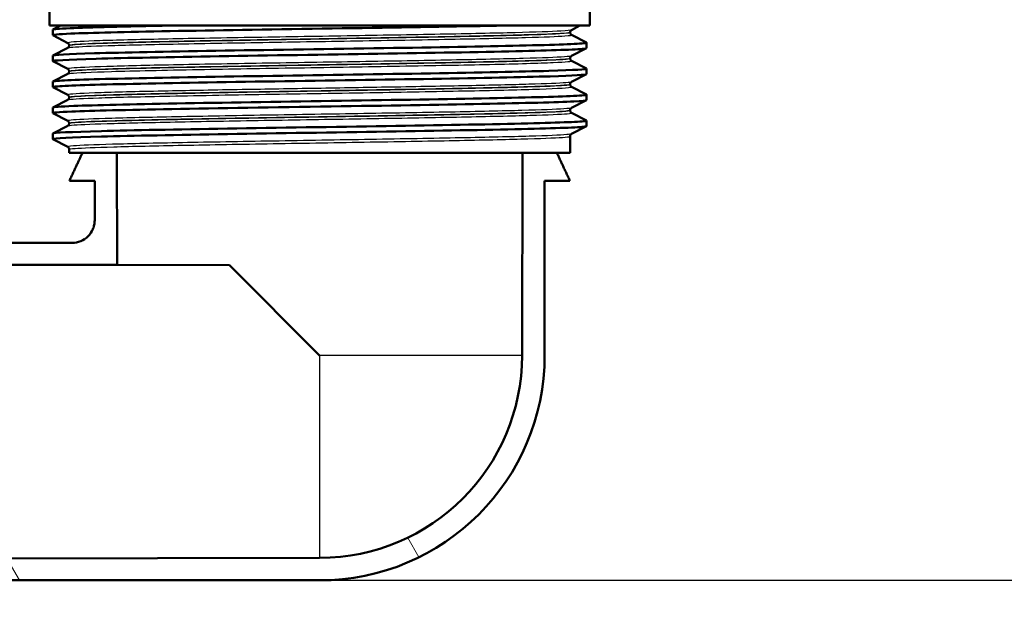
# Model space of a CAD drawing. Header units: millimetres. Extents: x 100 to 2000, y 93 to 2870.
# Tile 9 of 35: x 627 to 714, y 1453 to 1504. Entities that reach past the tile are written whole.
import ezdxf

# ---------------------------------------------------------------- set-up
doc = ezdxf.new("R2010")
doc.units = ezdxf.units.MM
doc.header["$LTSCALE"] = 10
for name, color, linetype, lineweight in [('Dimensions(ISO)', 7, 'Continuous', 25), ('Hatch', 7, 'Continuous', 9), ('Visible Edges(ISO)', 7, 'Continuous', 50), ('Visible Tangent Edges(ISO)', 7, 'Continuous', 25)]:
    doc.layers.add(name, color=color, linetype=linetype, lineweight=lineweight)
doc.styles.add('Text_3.5mm', font='arial.ttf', dxfattribs={"width": 0.9})
doc.dimstyles.new('KS-STANDARD', dxfattribs={"dimscale": 10, "dimtxt": 3.5, "dimasz": 2.5, "dimexe": 3.175, "dimexo": 0, "dimgap": 0.8, "dimtad": 1, "dimdec": 1, "dimrnd": 1e-08, "dimtxsty": 'Text_3.5mm', "dimcen": 0.09, "dimdle": 10, "dimclrd": 7, "dimclre": 7, "dimclrt": 7, "dimadec": 0, "dimazin": 2, "dimtfac": 0.714286, "dimtdec": 4, "dimtmove": 0, "dimatfit": 3, "dimfxl": 0, "dimtolj": 1, "dimlwd": 25, "dimlwe": 25, "dimarcsym": 0})

# ---------------------------------------------------------------- blocks, each defined once
blk = doc.blocks.new('*D7')
at = {"layer": 'Defpoints', "color": 0, "linetype": 'Continuous'}
for p in [(1000.132, 1734.236), (1092.792, 1734.236), (653.366, 1454.56)]:
    blk.add_point(p, dxfattribs=at)
at = {"layer": 'Dimensions(ISO)', "color": 7, "linetype": 'Continuous', "lineweight": 25}
for p, q in [((1000.132, 1734.236), (1124.542, 1734.236)), ((1092.792, 1479.56), (1092.792, 1709.236)), ((653.366, 1454.56), (1124.542, 1454.56))]:
    blk.add_line(p, q, dxfattribs=at)
at = {"layer": 'Dimensions(ISO)', "color": 7, "linetype": 'Continuous'}
for points in [[(1088.625, 1709.236), (1096.959, 1709.236), (1092.792, 1734.236)], [(1088.625, 1479.56), (1096.959, 1479.56), (1092.792, 1454.56)]]:
    blk.add_solid(points, dxfattribs=at)
at = {"layer": 'Dimensions(ISO)', "color": 7, "linetype": 'Continuous', "lineweight": 25, "insert": (1066.922, 1568.365), "char_height": 35, "attachment_point": 4, "rotation": 90, "style": 'Text_3.5mm'}
blk.add_mtext('\\A1;280', dxfattribs=at)
blk = doc.blocks.new('*D9')
at = {"layer": 'Defpoints', "color": 0, "linetype": 'Continuous'}
for p in [(653.366, 1454.56), (1092.792, 1454.56), (926.132, 864.236)]:
    blk.add_point(p, dxfattribs=at)
at = {"layer": 'Dimensions(ISO)', "color": 7, "linetype": 'Continuous', "lineweight": 25}
for p, q in [((653.366, 1454.56), (1124.542, 1454.56)), ((1092.792, 889.236), (1092.792, 1429.56)), ((926.132, 864.236), (1124.542, 864.236))]:
    blk.add_line(p, q, dxfattribs=at)
at = {"layer": 'Dimensions(ISO)', "color": 7, "linetype": 'Continuous'}
for points in [[(1088.625, 1429.56), (1096.959, 1429.56), (1092.792, 1454.56)], [(1088.625, 889.236), (1096.959, 889.236), (1092.792, 864.236)]]:
    blk.add_solid(points, dxfattribs=at)
at = {"layer": 'Dimensions(ISO)', "color": 7, "linetype": 'Continuous', "lineweight": 25, "insert": (1066.922, 1092.389), "char_height": 35, "attachment_point": 4, "rotation": 90, "style": 'Text_3.5mm'}
blk.add_mtext('\\A1;\\fArial|b0|i0;ca. 590', dxfattribs=at)

msp = doc.modelspace()

# ---------------------------------------------------------------- hatches: boundary and pattern name
at = {"layer": 'Hatch'}
h = msp.add_hatch(dxfattribs=at)
h.set_pattern_fill('ANSI31', color=256, scale=254, angle=75, style=0)
h.set_pattern_definition([(120, (0, 0), (-27.4963, -15.875), [])])
edge = h.paths.add_edge_path()
edge.add_line((671.38, 1492.544), (674.435, 1492.544))
edge.add_line((674.435, 1492.544), (675.601, 1490.046))
edge.add_line((675.601, 1490.046), (673.35, 1490.046))
edge.add_line((673.35, 1490.046), (673.35, 1474.544))
edge.add_ellipse((653.366, 1474.544), major_axis=(19.984, 0), ratio=1, start_angle=270, end_angle=360, ccw=False)
edge.add_line((653.366, 1454.56), (593.366, 1454.56))
edge.add_line((593.366, 1454.56), (593.366, 1456.457))
edge.add_line((593.366, 1456.457), (653.366, 1456.562))
edge.add_ellipse((653.366, 1474.544), major_axis=(0, -17.982), ratio=1, start_angle=0, end_angle=90)
edge.add_line((671.348, 1474.544), (671.38, 1492.544))
edge = h.paths.add_edge_path()
edge.add_line((632.297, 1492.544), (635.352, 1492.544))
edge.add_line((635.352, 1492.544), (635.37, 1482.576))
edge.add_line((635.37, 1482.576), (622.738, 1482.598))
edge.add_line((622.738, 1482.598), (605.395, 1492.61))
edge.add_line((605.395, 1492.61), (593.366, 1492.631))
edge.add_line((593.366, 1492.631), (593.366, 1494.528))
edge.add_line((593.366, 1494.528), (605.532, 1494.528))
edge.add_spline(control_points=[(605.532, 1494.528), (605.707, 1494.528), (605.882, 1494.505), (606.222, 1494.414), (606.385, 1494.347), (606.537, 1494.259)], knot_values=[-0.105425, -0.105425, -0.105425, -0.105425, -0.052745, -0.052745, 0, 0, 0, 0], degree=3, periodic=0)
edge.add_line((606.537, 1494.259), (622.902, 1484.811))
edge.add_ellipse((623.902, 1486.543), major_axis=(-0.518, -1.932), ratio=0.999998, start_angle=345.00002, end_angle=374.99998)
edge.add_line((623.902, 1484.543), (631.381, 1484.543))
edge.add_spline(control_points=[(631.381, 1484.543), (631.641, 1484.543), (631.9, 1484.594), (632.382, 1484.792), (632.602, 1484.937), (632.972, 1485.303), (633.12, 1485.52), (633.275, 1485.883), (633.315, 1486.012), (633.368, 1486.275), (633.382, 1486.408), (633.382, 1486.543)], knot_values=[-0.31506, -0.31506, -0.31506, -0.31506, -0.23683, -0.23683, -0.158624, -0.158624, -0.080477, -0.080477, -0.040238, -0.040238, 0, 0, 0, 0], degree=3, periodic=0)
edge.add_line((633.382, 1486.543), (633.382, 1490.046))
edge.add_line((633.382, 1490.046), (631.131, 1490.046))
edge.add_line((631.131, 1490.046), (632.297, 1492.544))

# ---------------------------------------------------------------- linework, layer by layer
at = {"layer": 'Visible Edges(ISO)'}
for p, q in [((629.366, 1503.844), (629.366, 1506.947)), ((677.366, 1503.844), (677.366, 1505.639)), ((677.366, 1503.844), (629.366, 1503.844)), ((629.666, 1502.995), (629.666, 1503.485)), ((629.677, 1503.496), (630.345, 1503.844)), ((676.491, 1503.844), (675.739, 1503.453)), ((630.993, 1502.298), (629.677, 1502.984)), ((675.616, 1503.237), (675.616, 1503.242)), ((675.739, 1503.027), (677.055, 1502.341)), ((629.677, 1501.187), (630.993, 1501.872)), ((631.116, 1502.082), (631.116, 1502.088)), ((677.055, 1501.829), (675.739, 1501.144)), ((677.066, 1501.84), (677.066, 1502.33)), ((629.666, 1500.686), (629.666, 1501.176)), ((675.616, 1500.928), (675.616, 1500.933)), ((630.993, 1499.989), (629.677, 1500.675)), ((675.739, 1500.718), (677.055, 1500.032)), ((677.066, 1499.531), (677.066, 1500.021)), ((629.677, 1498.878), (630.993, 1499.563)), ((631.116, 1499.773), (631.116, 1499.779)), ((677.055, 1499.52), (675.739, 1498.835)), ((629.666, 1498.377), (629.666, 1498.867)), ((630.993, 1497.68), (629.677, 1498.366)), ((675.616, 1498.619), (675.616, 1498.624)), ((675.739, 1498.409), (677.055, 1497.723)), ((631.116, 1497.464), (631.116, 1497.47)), ((677.066, 1497.222), (677.066, 1497.712)), ((629.666, 1496.068), (629.666, 1496.558)), ((629.677, 1496.569), (630.993, 1497.254)), ((677.055, 1497.211), (675.739, 1496.526)), ((630.993, 1495.371), (629.677, 1496.057)), ((675.616, 1496.31), (675.616, 1496.315)), ((675.739, 1496.1), (677.055, 1495.414)), ((629.677, 1494.26), (630.993, 1494.945)), ((631.116, 1495.155), (631.116, 1495.161)), ((677.055, 1494.902), (675.739, 1494.217)), ((677.066, 1494.913), (677.066, 1495.403)), ((629.666, 1493.759), (629.666, 1494.249)), ((675.616, 1492.544), (675.616, 1494.006)), ((630.993, 1493.062), (629.677, 1493.748)), ((631.116, 1492.544), (631.116, 1492.852)), ((631.116, 1492.544), (675.616, 1492.544)), ((635.37, 1482.576), (635.352, 1492.544)), ((671.38, 1492.544), (671.348, 1474.544)), ((631.131, 1490.046), (633.382, 1490.046)), ((633.382, 1490.046), (633.382, 1486.543)), ((673.35, 1474.544), (673.35, 1490.046)), ((673.35, 1490.046), (675.601, 1490.046)), ((631.381, 1484.543), (623.902, 1484.543)), ((622.738, 1482.598), (635.37, 1482.576)), ((645.352, 1482.558), (635.37, 1482.576)), ((653.366, 1474.544), (645.352, 1482.558)), ((653.366, 1456.562), (593.366, 1456.457)), ((593.366, 1454.56), (653.366, 1454.56))]:
    msp.add_line(p, q, dxfattribs=at)
for radius in [17.982, 19.984]:
    msp.add_arc((653.366, 1474.544), radius, 270, 0, dxfattribs=at)
for points, knots in [([(629.683, 1502.984), (629.593, 1503.032), (630.126, 1503.081), (631.264, 1503.13), (632.992, 1503.204), (636.111, 1503.279), (640.077, 1503.353), (644.031, 1503.427), (648.809, 1503.501), (653.584, 1503.575), (658.361, 1503.649), (663.114, 1503.723), (667.019, 1503.797), (667.84, 1503.813), (668.625, 1503.829), (669.366, 1503.844)], [31.795909, 31.795909, 31.795909, 31.795909, 32.194948, 32.194948, 32.194948, 32.80125, 32.80125, 32.80125, 33.405662, 33.405662, 33.405662, 34.010412, 34.010412, 34.010412, 34.137582, 34.137582, 34.137582, 34.137582]), ([(629.674, 1503.485), (629.677, 1503.529), (630.185, 1503.573), (631.191, 1503.617), (632.911, 1503.693), (636.076, 1503.769), (640.116, 1503.844)], [31.8256868, 31.8256868, 31.8256868, 31.8256868, 32.1863989, 32.1863989, 32.1863989, 32.8032403, 32.8032403, 32.8032403, 32.8032403]), ([(675.616, 1503.242), (675.616, 1503.274), (675.622, 1503.304), (675.642, 1503.355), (675.654, 1503.375), (675.678, 1503.405), (675.689, 1503.416), (675.708, 1503.433), (675.716, 1503.438), (675.729, 1503.447), (675.735, 1503.45), (675.739, 1503.453)], [2.73867264, 2.73867264, 2.73867264, 2.73867264, 2.75272428, 2.75272428, 2.76677592, 2.76677592, 2.78082755, 2.78082755, 2.79487919, 2.79487919, 2.80893083, 2.80893083, 2.80893083, 2.80893083]), ([(675.616, 1503.237), (675.616, 1503.206), (675.622, 1503.175), (675.642, 1503.124), (675.654, 1503.104), (675.678, 1503.074), (675.689, 1503.063), (675.708, 1503.047), (675.716, 1503.041), (675.729, 1503.032), (675.735, 1503.029), (675.739, 1503.027)], [51.97154314, 51.97154314, 51.97154314, 51.97154314, 51.98556772, 51.98556772, 51.9995923, 51.9995923, 52.01361688, 52.01361688, 52.02764146, 52.02764146, 52.04166604, 52.04166604, 52.04166604, 52.04166604]), ([(629.677, 1500.675), (629.676, 1500.675), (629.676, 1500.675), (629.676, 1500.675), (629.539, 1500.749), (630.901, 1500.824), (633.524, 1500.898), (636.145, 1500.972), (640.012, 1501.047), (644.452, 1501.121), (648.887, 1501.195), (653.875, 1501.27), (658.546, 1501.344), (663.214, 1501.418), (667.545, 1501.492), (670.788, 1501.566), (674.028, 1501.64), (676.167, 1501.714), (676.834, 1501.789), (676.988, 1501.806), (677.064, 1501.823), (677.062, 1501.84)], [25.512724, 25.512724, 25.512724, 25.512724, 25.51401, 25.51401, 25.51401, 26.121147, 26.121147, 26.121147, 26.72768, 26.72768, 26.72768, 27.333656, 27.333656, 27.333656, 27.939119, 27.939119, 27.939119, 28.544115, 28.544115, 28.544115, 28.684094, 28.684094, 28.684094, 28.684094]), ([(629.667, 1501.176), (629.671, 1501.245), (630.96, 1501.314), (633.351, 1501.384), (635.912, 1501.458), (639.726, 1501.532), (644.131, 1501.606), (648.532, 1501.68), (653.503, 1501.754), (658.182, 1501.828), (662.858, 1501.902), (667.222, 1501.976), (670.517, 1502.05), (673.844, 1502.125), (676.067, 1502.2), (676.794, 1502.275), (677.011, 1502.297), (677.095, 1502.319), (677.05, 1502.341)], [25.542502, 25.542502, 25.542502, 25.542502, 26.107636, 26.107636, 26.107636, 26.713012, 26.713012, 26.713012, 27.317929, 27.317929, 27.317929, 27.922431, 27.922431, 27.922431, 28.532532, 28.532532, 28.532532, 28.713872, 28.713872, 28.713872, 28.713872]), ([(631.116, 1502.088), (631.116, 1502.119), (631.11, 1502.15), (631.09, 1502.201), (631.078, 1502.22), (631.054, 1502.251), (631.043, 1502.262), (631.024, 1502.278), (631.016, 1502.284), (631.003, 1502.293), (630.997, 1502.296), (630.993, 1502.298)], [9.76372662, 9.76372662, 9.76372662, 9.76372662, 9.77775498, 9.77775498, 9.79178334, 9.79178334, 9.80581171, 9.80581171, 9.81984007, 9.81984007, 9.83386843, 9.83386843, 9.83386843, 9.83386843]), ([(631.116, 1502.082), (631.116, 1502.051), (631.11, 1502.02), (631.09, 1501.97), (631.078, 1501.95), (631.054, 1501.92), (631.043, 1501.909), (631.024, 1501.892), (631.016, 1501.887), (631.003, 1501.878), (630.997, 1501.875), (630.993, 1501.872)], [44.94669228, 44.94669228, 44.94669228, 44.94669228, 44.96069899, 44.96069899, 44.9747057, 44.9747057, 44.98871241, 44.98871241, 45.00271912, 45.00271912, 45.01672583, 45.01672583, 45.01672583, 45.01672583]), ([(675.616, 1500.933), (675.616, 1500.965), (675.622, 1500.995), (675.642, 1501.046), (675.654, 1501.066), (675.678, 1501.096), (675.689, 1501.107), (675.708, 1501.124), (675.716, 1501.129), (675.729, 1501.138), (675.735, 1501.141), (675.739, 1501.144)], [16.78868278, 16.78868278, 16.78868278, 16.78868278, 16.80269242, 16.80269242, 16.81670206, 16.81670206, 16.8307117, 16.8307117, 16.84472134, 16.84472134, 16.85873098, 16.85873098, 16.85873098, 16.85873098]), ([(675.616, 1500.928), (675.616, 1500.897), (675.622, 1500.866), (675.642, 1500.815), (675.654, 1500.795), (675.678, 1500.765), (675.689, 1500.754), (675.708, 1500.738), (675.716, 1500.732), (675.729, 1500.723), (675.735, 1500.72), (675.739, 1500.718)], [37.92189344, 37.92189344, 37.92189344, 37.92189344, 37.93588701, 37.93588701, 37.94988057, 37.94988057, 37.96387414, 37.96387414, 37.97786771, 37.97786771, 37.99186127, 37.99186127, 37.99186127, 37.99186127]), ([(629.672, 1498.867), (629.67, 1498.889), (629.8, 1498.912), (630.066, 1498.935), (630.942, 1499.009), (633.28, 1499.083), (636.675, 1499.157), (640.069, 1499.231), (644.505, 1499.305), (649.211, 1499.379), (653.916, 1499.453), (658.871, 1499.528), (663.217, 1499.602), (667.562, 1499.676), (671.28, 1499.75), (673.725, 1499.824), (676.019, 1499.893), (677.184, 1499.963), (677.055, 1500.032)], [19.259316, 19.259316, 19.259316, 19.259316, 19.443393, 19.443393, 19.443393, 20.048757, 20.048757, 20.048757, 20.653886, 20.653886, 20.653886, 21.258792, 21.258792, 21.258792, 21.863485, 21.863485, 21.863485, 22.430687, 22.430687, 22.430687, 22.430687]), ([(631.116, 1499.779), (631.116, 1499.81), (631.11, 1499.841), (631.09, 1499.892), (631.078, 1499.911), (631.054, 1499.942), (631.043, 1499.953), (631.024, 1499.969), (631.016, 1499.975), (631.003, 1499.984), (630.997, 1499.987), (630.993, 1499.989)], [23.81355978, 23.81355978, 23.81355978, 23.81355978, 23.8275554, 23.8275554, 23.84155102, 23.84155102, 23.85554664, 23.85554664, 23.86954226, 23.86954226, 23.88353788, 23.88353788, 23.88353788, 23.88353788]), ([(629.684, 1498.366), (629.63, 1498.393), (629.766, 1498.42), (630.096, 1498.447), (631.004, 1498.521), (633.375, 1498.595), (636.798, 1498.669), (640.219, 1498.743), (644.676, 1498.818), (649.393, 1498.892), (654.108, 1498.966), (659.062, 1499.04), (663.396, 1499.114), (667.727, 1499.188), (671.419, 1499.263), (673.831, 1499.337), (675.937, 1499.402), (677.058, 1499.466), (677.064, 1499.531)], [19.229539, 19.229539, 19.229539, 19.229539, 19.450094, 19.450094, 19.450094, 20.056011, 20.056011, 20.056011, 20.661669, 20.661669, 20.661669, 21.267079, 21.267079, 21.267079, 21.872253, 21.872253, 21.872253, 22.400909, 22.400909, 22.400909, 22.400909]), ([(631.116, 1499.773), (631.116, 1499.742), (631.11, 1499.711), (631.09, 1499.661), (631.078, 1499.641), (631.054, 1499.611), (631.043, 1499.6), (631.024, 1499.583), (631.016, 1499.578), (631.003, 1499.569), (630.997, 1499.566), (630.993, 1499.563)], [30.89712674, 30.89712674, 30.89712674, 30.89712674, 30.91111198, 30.91111198, 30.92509722, 30.92509722, 30.93908247, 30.93908247, 30.95306771, 30.95306771, 30.96705295, 30.96705295, 30.96705295, 30.96705295]), ([(675.616, 1498.624), (675.616, 1498.656), (675.622, 1498.687), (675.642, 1498.737), (675.654, 1498.757), (675.678, 1498.787), (675.689, 1498.798), (675.708, 1498.815), (675.716, 1498.82), (675.729, 1498.829), (675.735, 1498.832), (675.739, 1498.835)], [30.83837695, 30.83837695, 30.83837695, 30.83837695, 30.85236336, 30.85236336, 30.86634976, 30.86634976, 30.88033617, 30.88033617, 30.89432258, 30.89432258, 30.90830898, 30.90830898, 30.90830898, 30.90830898]), ([(675.616, 1498.619), (675.616, 1498.588), (675.622, 1498.557), (675.642, 1498.506), (675.654, 1498.486), (675.678, 1498.456), (675.689, 1498.445), (675.708, 1498.429), (675.716, 1498.423), (675.729, 1498.414), (675.735, 1498.411), (675.739, 1498.409)], [23.87237205, 23.87237205, 23.87237205, 23.87237205, 23.88635385, 23.88635385, 23.90033565, 23.90033565, 23.91431745, 23.91431745, 23.92829925, 23.92829925, 23.94228105, 23.94228105, 23.94228105, 23.94228105]), ([(629.674, 1496.558), (629.678, 1496.607), (630.301, 1496.655), (631.521, 1496.704), (633.384, 1496.779), (636.631, 1496.853), (640.692, 1496.928), (644.751, 1497.002), (649.604, 1497.077), (654.403, 1497.151), (659.198, 1497.226), (663.918, 1497.3), (667.735, 1497.375), (671.551, 1497.449), (674.448, 1497.523), (675.921, 1497.598), (676.75, 1497.64), (677.126, 1497.681), (677.047, 1497.723)], [12.976131, 12.976131, 12.976131, 12.976131, 13.374356, 13.374356, 13.374356, 13.982692, 13.982692, 13.982692, 14.590678, 14.590678, 14.590678, 15.198327, 15.198327, 15.198327, 15.80565, 15.80565, 15.80565, 16.147501, 16.147501, 16.147501, 16.147501]), ([(631.116, 1497.47), (631.116, 1497.501), (631.11, 1497.532), (631.09, 1497.583), (631.078, 1497.602), (631.054, 1497.633), (631.043, 1497.644), (631.024, 1497.66), (631.016, 1497.666), (631.003, 1497.675), (630.997, 1497.678), (630.993, 1497.68)], [37.86315404, 37.86315404, 37.86315404, 37.86315404, 37.87713611, 37.87713611, 37.89111817, 37.89111817, 37.90510023, 37.90510023, 37.9190823, 37.9190823, 37.93306436, 37.93306436, 37.93306436, 37.93306436]), ([(631.116, 1497.464), (631.116, 1497.433), (631.11, 1497.402), (631.09, 1497.352), (631.078, 1497.332), (631.054, 1497.302), (631.043, 1497.291), (631.024, 1497.274), (631.016, 1497.269), (631.003, 1497.26), (630.997, 1497.257), (630.993, 1497.254)], [16.84760917, 16.84760917, 16.84760917, 16.84760917, 16.86159244, 16.86159244, 16.8755757, 16.8755757, 16.88955896, 16.88955896, 16.90354222, 16.90354222, 16.91752548, 16.91752548, 16.91752548, 16.91752548]), ([(629.683, 1496.057), (629.591, 1496.107), (630.152, 1496.157), (631.344, 1496.207), (633.108, 1496.281), (636.249, 1496.355), (640.221, 1496.429), (644.366, 1496.506), (649.399, 1496.583), (654.377, 1496.66), (659.198, 1496.735), (663.944, 1496.81), (667.775, 1496.885), (671.589, 1496.959), (674.48, 1497.034), (675.942, 1497.108), (676.685, 1497.146), (677.057, 1497.184), (677.058, 1497.222)], [12.946353, 12.946353, 12.946353, 12.946353, 13.354679, 13.354679, 13.354679, 13.958998, 13.958998, 13.958998, 14.589579, 14.589579, 14.589579, 15.200454, 15.200454, 15.200454, 15.808506, 15.808506, 15.808506, 16.117724, 16.117724, 16.117724, 16.117724]), ([(675.616, 1496.315), (675.616, 1496.347), (675.622, 1496.378), (675.642, 1496.428), (675.654, 1496.448), (675.678, 1496.478), (675.689, 1496.489), (675.708, 1496.506), (675.716, 1496.511), (675.729, 1496.52), (675.735, 1496.523), (675.739, 1496.526)], [44.88791109, 44.88791109, 44.88791109, 44.88791109, 44.90189372, 44.90189372, 44.91587634, 44.91587634, 44.92985897, 44.92985897, 44.9438416, 44.9438416, 44.95782422, 44.95782422, 44.95782422, 44.95782422]), ([(675.616, 1496.31), (675.616, 1496.279), (675.622, 1496.248), (675.642, 1496.197), (675.654, 1496.177), (675.678, 1496.147), (675.689, 1496.136), (675.708, 1496.12), (675.716, 1496.114), (675.729, 1496.105), (675.735, 1496.102), (675.739, 1496.1)], [9.82281797, 9.82281797, 9.82281797, 9.82281797, 9.83680759, 9.83680759, 9.85079721, 9.85079721, 9.86478683, 9.86478683, 9.87877645, 9.87877645, 9.89276606, 9.89276606, 9.89276606, 9.89276606]), ([(629.677, 1493.748), (629.668, 1493.752), (629.664, 1493.757), (629.667, 1493.761), (629.702, 1493.835), (631.228, 1493.91), (633.98, 1493.984), (636.731, 1494.058), (640.695, 1494.132), (645.184, 1494.206), (649.671, 1494.28), (654.663, 1494.355), (659.293, 1494.429), (663.922, 1494.503), (668.168, 1494.577), (671.295, 1494.651), (674.421, 1494.725), (676.414, 1494.799), (676.928, 1494.873), (677.02, 1494.887), (677.065, 1494.9), (677.063, 1494.913)], [6.663168, 6.663168, 6.663168, 6.663168, 6.700342, 6.700342, 6.700342, 7.30585, 7.30585, 7.30585, 7.911236, 7.911236, 7.911236, 8.516503, 8.516503, 8.516503, 9.121654, 9.121654, 9.121654, 9.72669, 9.72669, 9.72669, 9.834538, 9.834538, 9.834538, 9.834538]), ([(629.666, 1494.249), (629.666, 1494.25), (629.666, 1494.251), (629.667, 1494.252), (629.701, 1494.326), (631.224, 1494.4), (633.973, 1494.474), (636.72, 1494.548), (640.681, 1494.622), (645.166, 1494.696), (649.65, 1494.77), (654.64, 1494.845), (659.269, 1494.919), (663.897, 1494.993), (668.144, 1495.067), (671.274, 1495.141), (674.404, 1495.215), (676.403, 1495.289), (676.924, 1495.363), (677.044, 1495.38), (677.086, 1495.397), (677.051, 1495.414)], [6.692946, 6.692946, 6.692946, 6.692946, 6.70007, 6.70007, 6.70007, 7.305313, 7.305313, 7.305313, 7.910441, 7.910441, 7.910441, 8.515455, 8.515455, 8.515455, 9.120358, 9.120358, 9.120358, 9.725154, 9.725154, 9.725154, 9.864316, 9.864316, 9.864316, 9.864316]), ([(631.116, 1495.161), (631.116, 1495.192), (631.11, 1495.223), (631.09, 1495.274), (631.078, 1495.293), (631.054, 1495.324), (631.043, 1495.335), (631.024, 1495.351), (631.016, 1495.357), (631.003, 1495.366), (630.997, 1495.369), (630.993, 1495.371)], [51.91266829, 51.91266829, 51.91266829, 51.91266829, 51.92665638, 51.92665638, 51.94064446, 51.94064446, 51.95463255, 51.95463255, 51.96862064, 51.96862064, 51.98260872, 51.98260872, 51.98260872, 51.98260872]), ([(631.116, 1495.155), (631.116, 1495.124), (631.11, 1495.093), (631.09, 1495.043), (631.078, 1495.023), (631.054, 1494.993), (631.043, 1494.982), (631.024, 1494.965), (631.016, 1494.96), (631.003, 1494.951), (630.997, 1494.948), (630.993, 1494.945)], [2.79797849, 2.79797849, 2.79797849, 2.79797849, 2.81197932, 2.81197932, 2.82598014, 2.82598014, 2.83998097, 2.83998097, 2.85398179, 2.85398179, 2.86798262, 2.86798262, 2.86798262, 2.86798262]), ([(675.616, 1494.006), (675.616, 1494.038), (675.622, 1494.069), (675.642, 1494.119), (675.654, 1494.139), (675.678, 1494.169), (675.689, 1494.18), (675.708, 1494.197), (675.716, 1494.202), (675.729, 1494.211), (675.735, 1494.214), (675.739, 1494.217)], [58.93744582, 58.93744582, 58.93744582, 58.93744582, 58.95144423, 58.95144423, 58.96544264, 58.96544264, 58.97944105, 58.97944105, 58.99343945, 58.99343945, 59.00743786, 59.00743786, 59.00743786, 59.00743786]), ([(631.116, 1492.852), (631.116, 1492.883), (631.11, 1492.914), (631.09, 1492.965), (631.078, 1492.985), (631.054, 1493.015), (631.043, 1493.026), (631.024, 1493.042), (631.016, 1493.048), (631.003, 1493.057), (630.997, 1493.06), (630.993, 1493.062)], [65.96226373, 65.96226373, 65.96226373, 65.96226373, 65.97627724, 65.97627724, 65.99029076, 65.99029076, 66.00430427, 66.00430427, 66.01831779, 66.01831779, 66.0323313, 66.0323313, 66.0323313, 66.0323313]), ([(633.382, 1486.543), (633.382, 1486.408), (633.368, 1486.275), (633.315, 1486.012), (633.275, 1485.883), (633.12, 1485.52), (632.972, 1485.303), (632.602, 1484.937), (632.382, 1484.792), (631.9, 1484.594), (631.641, 1484.543), (631.381, 1484.543)], [-0.3150597, -0.3150597, -0.3150597, -0.3150597, -0.2748221, -0.2748221, -0.2345828, -0.2345828, -0.1564353, -0.1564353, -0.0782297, -0.0782297, 0, 0, 0, 0])]:
    msp.add_open_spline(points, degree=3, knots=knots, dxfattribs=at)
for points, weights in [([(632.297, 1492.544), (631.73, 1491.328), (631.131, 1490.046)], [1, 1.00036234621, 1.0000003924]), ([(675.601, 1490.046), (675.002, 1491.328), (674.435, 1492.544)], [1.00000039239, 1.00036233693, 1])]:
    msp.add_rational_spline(points, weights, degree=2, dxfattribs=at)
at = {"layer": 'Visible Tangent Edges(ISO)'}
for p, q in [((671.348, 1474.544), (653.366, 1474.544)), ((653.366, 1474.544), (653.366, 1456.562))]:
    msp.add_line(p, q, dxfattribs=at)
for points, knots in [([(675.738, 1503.453), (675.674, 1503.42), (675.357, 1503.388), (673.954, 1503.309), (672.561, 1503.261), (668.899, 1503.166), (666.614, 1503.118), (661.518, 1503.023), (658.683, 1502.975), (652.916, 1502.879), (649.956, 1502.832), (644.381, 1502.736), (641.74, 1502.688), (637.192, 1502.593), (635.264, 1502.545), (632.425, 1502.45), (631.5, 1502.402), (631.008, 1502.336), (630.958, 1502.317), (630.995, 1502.298)], [2.808931, 2.808931, 2.808931, 2.808931, 3.39363, 3.39363, 4.264554, 4.264554, 5.13546, 5.13546, 6.006326, 6.006326, 6.87717, 6.87717, 7.748053, 7.748053, 8.619018, 8.619018, 9.490025, 9.490025, 9.833868, 9.833868, 9.833868, 9.833868]), ([(630.993, 1501.872), (631.034, 1501.893), (631.187, 1501.915), (632.014, 1501.981), (633.081, 1502.027), (636.097, 1502.118), (638.079, 1502.164), (642.736, 1502.258), (645.472, 1502.306), (651.221, 1502.403), (654.273, 1502.452), (660.104, 1502.55), (662.911, 1502.598), (667.829, 1502.694), (669.968, 1502.741), (673.294, 1502.836), (674.499, 1502.883), (675.603, 1502.962), (675.798, 1502.994), (675.738, 1503.027)], [45.016726, 45.016726, 45.016726, 45.016726, 45.406739, 45.406739, 46.231883, 46.231883, 47.07293, 47.07293, 47.951408, 47.951408, 48.845319, 48.845319, 49.727939, 49.727939, 50.59495, 50.59495, 51.455298, 51.455298, 52.041666, 52.041666, 52.041666, 52.041666]), ([(631.118, 1502.088), (631.117, 1502.103), (631.171, 1502.118), (631.632, 1502.18), (632.552, 1502.228), (635.375, 1502.324), (637.291, 1502.371), (641.813, 1502.467), (644.438, 1502.515), (649.98, 1502.61), (652.922, 1502.658), (658.655, 1502.753), (661.472, 1502.801), (666.537, 1502.896), (668.808, 1502.944), (672.447, 1503.039), (673.832, 1503.087), (675.293, 1503.171), (675.613, 1503.206), (675.615, 1503.242)], [-9.763727, -9.763727, -9.763727, -9.763727, -9.490025, -9.490025, -8.619018, -8.619018, -7.748053, -7.748053, -6.87717, -6.87717, -6.006326, -6.006326, -5.13546, -5.13546, -4.264554, -4.264554, -3.39363, -3.39363, -2.738673, -2.738673, -2.738673, -2.738673]), ([(675.614, 1503.237), (675.613, 1503.208), (675.415, 1503.18), (674.37, 1503.105), (673.172, 1503.058), (669.866, 1502.963), (667.739, 1502.915), (662.85, 1502.82), (660.06, 1502.771), (654.264, 1502.674), (651.23, 1502.625), (645.516, 1502.528), (642.797, 1502.48), (638.168, 1502.386), (636.199, 1502.339), (633.201, 1502.248), (632.141, 1502.203), (631.272, 1502.133), (631.117, 1502.107), (631.117, 1502.082)], [-51.971543, -51.971543, -51.971543, -51.971543, -51.455298, -51.455298, -50.59495, -50.59495, -49.727939, -49.727939, -48.845319, -48.845319, -47.951408, -47.951408, -47.07293, -47.07293, -46.231883, -46.231883, -45.406739, -45.406739, -44.946692, -44.946692, -44.946692, -44.946692]), ([(675.737, 1501.144), (675.687, 1501.118), (675.474, 1501.092), (674.408, 1501.019), (673.154, 1500.971), (669.732, 1500.876), (667.547, 1500.828), (662.592, 1500.732), (659.8, 1500.684), (654.059, 1500.589), (651.085, 1500.541), (645.435, 1500.446), (642.733, 1500.398), (638.024, 1500.303), (635.993, 1500.255), (632.906, 1500.161), (631.836, 1500.113), (631.056, 1500.04), (630.945, 1500.015), (630.995, 1499.989)], [16.858731, 16.858731, 16.858731, 16.858731, 17.327209, 17.327209, 18.197467, 18.197467, 19.069268, 19.069268, 19.942351, 19.942351, 20.814852, 20.814852, 21.684386, 21.684386, 22.550712, 22.550712, 23.417755, 23.417755, 23.883538, 23.883538, 23.883538, 23.883538]), ([(631.118, 1499.779), (631.117, 1499.801), (631.232, 1499.822), (631.966, 1499.891), (633.03, 1499.939), (636.1, 1500.034), (638.119, 1500.081), (642.8, 1500.176), (645.487, 1500.224), (651.102, 1500.319), (654.059, 1500.367), (659.765, 1500.463), (662.54, 1500.511), (667.465, 1500.606), (669.637, 1500.654), (673.037, 1500.749), (674.283, 1500.797), (675.398, 1500.874), (675.613, 1500.904), (675.614, 1500.933)], [-23.81356, -23.81356, -23.81356, -23.81356, -23.417755, -23.417755, -22.550712, -22.550712, -21.684386, -21.684386, -20.814852, -20.814852, -19.942351, -19.942351, -19.069268, -19.069268, -18.197467, -18.197467, -17.327209, -17.327209, -16.788683, -16.788683, -16.788683, -16.788683]), ([(675.615, 1500.928), (675.614, 1500.881), (675.064, 1500.834), (672.745, 1500.732), (670.816, 1500.677), (666.073, 1500.571), (663.365, 1500.521), (657.542, 1500.419), (654.484, 1500.369), (648.388, 1500.268), (645.395, 1500.218), (639.622, 1500.109), (636.958, 1500.051), (633.177, 1499.94), (631.938, 1499.887), (631.217, 1499.814), (631.118, 1499.794), (631.117, 1499.773)], [-37.921893, -37.921893, -37.921893, -37.921893, -37.061757, -37.061757, -36.063766, -36.063766, -35.131943, -35.131943, -34.217923, -34.217923, -33.291692, -33.291692, -32.237615, -32.237615, -31.263362, -31.263362, -30.897127, -30.897127, -30.897127, -30.897127]), ([(630.994, 1499.563), (631.025, 1499.58), (631.121, 1499.596), (631.81, 1499.665), (633.057, 1499.719), (636.861, 1499.829), (639.542, 1499.887), (645.35, 1499.996), (648.362, 1500.047), (654.494, 1500.148), (657.571, 1500.197), (663.429, 1500.299), (666.153, 1500.35), (670.924, 1500.456), (672.864, 1500.51), (675.284, 1500.616), (675.835, 1500.667), (675.739, 1500.718)], [30.967053, 30.967053, 30.967053, 30.967053, 31.263362, 31.263362, 32.237615, 32.237615, 33.291692, 33.291692, 34.217923, 34.217923, 35.131943, 35.131943, 36.063766, 36.063766, 37.061757, 37.061757, 37.991861, 37.991861, 37.991861, 37.991861]), ([(675.736, 1498.835), (675.693, 1498.812), (675.527, 1498.79), (674.641, 1498.721), (673.512, 1498.675), (670.484, 1498.586), (668.622, 1498.542), (664.429, 1498.457), (662.119, 1498.416), (657.527, 1498.337), (655.309, 1498.301), (650.832, 1498.227), (648.615, 1498.191), (644.129, 1498.114), (641.883, 1498.073), (637.506, 1497.983), (635.452, 1497.933), (632.392, 1497.832), (631.405, 1497.78), (630.995, 1497.712), (630.963, 1497.696), (630.994, 1497.68)], [30.908309, 30.908309, 30.908309, 30.908309, 31.317066, 31.317066, 32.159798, 32.159798, 32.948764, 32.948764, 33.711002, 33.711002, 34.37986, 34.37986, 35.048718, 35.048718, 35.792869, 35.792869, 36.697459, 36.697459, 37.640334, 37.640334, 37.933064, 37.933064, 37.933064, 37.933064]), ([(630.993, 1497.254), (631.012, 1497.264), (631.055, 1497.274), (631.449, 1497.332), (632.345, 1497.379), (635.207, 1497.477), (637.194, 1497.526), (642.206, 1497.631), (645.313, 1497.686), (651.805, 1497.795), (655.224, 1497.85), (661.374, 1497.953), (664.206, 1498.004), (669.177, 1498.105), (671.332, 1498.157), (674.597, 1498.267), (675.584, 1498.324), (675.754, 1498.391), (675.757, 1498.4), (675.739, 1498.409)], [16.917525, 16.917525, 16.917525, 16.917525, 17.097143, 17.097143, 17.970989, 17.970989, 18.873931, 18.873931, 19.87642, 19.87642, 20.87079, 20.87079, 21.778811, 21.778811, 22.727814, 22.727814, 23.778796, 23.778796, 23.942281, 23.942281, 23.942281, 23.942281]), ([(675.616, 1498.619), (675.616, 1498.614), (675.609, 1498.609), (675.45, 1498.546), (674.468, 1498.488), (671.222, 1498.379), (669.079, 1498.327), (664.138, 1498.225), (661.323, 1498.175), (655.21, 1498.071), (651.811, 1498.017), (645.358, 1497.908), (642.27, 1497.853), (637.289, 1497.748), (635.314, 1497.699), (632.47, 1497.601), (631.579, 1497.554), (631.163, 1497.492), (631.116, 1497.478), (631.116, 1497.465)], [-23.872372, -23.872372, -23.872372, -23.872372, -23.778796, -23.778796, -22.727814, -22.727814, -21.778811, -21.778811, -20.87079, -20.87079, -19.87642, -19.87642, -18.873931, -18.873931, -17.970989, -17.970989, -17.097143, -17.097143, -16.847609, -16.847609, -16.847609, -16.847609]), ([(631.117, 1497.47), (631.117, 1497.482), (631.153, 1497.494), (631.538, 1497.558), (632.52, 1497.61), (635.562, 1497.711), (637.603, 1497.761), (641.955, 1497.851), (644.188, 1497.892), (648.647, 1497.969), (650.851, 1498.006), (655.301, 1498.079), (657.506, 1498.116), (662.07, 1498.194), (664.366, 1498.236), (668.533, 1498.321), (670.383, 1498.364), (673.393, 1498.453), (674.514, 1498.5), (675.443, 1498.572), (675.612, 1498.598), (675.613, 1498.624)], [-37.863154, -37.863154, -37.863154, -37.863154, -37.640334, -37.640334, -36.697459, -36.697459, -35.792869, -35.792869, -35.048718, -35.048718, -34.37986, -34.37986, -33.711002, -33.711002, -32.948764, -32.948764, -32.159798, -32.159798, -31.317066, -31.317066, -30.838377, -30.838377, -30.838377, -30.838377]), ([(675.738, 1496.526), (675.686, 1496.499), (675.454, 1496.472), (674.328, 1496.397), (673.057, 1496.35), (669.609, 1496.255), (667.411, 1496.207), (662.436, 1496.112), (659.633, 1496.064), (653.88, 1495.968), (650.902, 1495.92), (645.254, 1495.825), (642.557, 1495.777), (637.865, 1495.682), (635.847, 1495.634), (632.802, 1495.539), (631.759, 1495.491), (631.045, 1495.419), (630.949, 1495.395), (630.994, 1495.371)], [44.957824, 44.957824, 44.957824, 44.957824, 45.450696, 45.450696, 46.316262, 46.316262, 47.186756, 47.186756, 48.060561, 48.060561, 48.93415, 48.93415, 49.805523, 49.805523, 50.675143, 50.675143, 51.544746, 51.544746, 51.982609, 51.982609, 51.982609, 51.982609]), ([(630.995, 1494.945), (631.041, 1494.969), (631.226, 1494.993), (632.201, 1495.064), (633.422, 1495.113), (636.796, 1495.208), (638.965, 1495.256), (643.883, 1495.352), (646.654, 1495.4), (652.337, 1495.494), (655.278, 1495.542), (660.889, 1495.636), (663.586, 1495.683), (668.355, 1495.778), (670.439, 1495.826), (673.669, 1495.922), (674.807, 1495.971), (675.663, 1496.046), (675.789, 1496.073), (675.737, 1496.1)], [2.867983, 2.867983, 2.867983, 2.867983, 3.301173, 3.301173, 4.176286, 4.176286, 5.051724, 5.051724, 5.921788, 5.921788, 6.784181, 6.784181, 7.644963, 7.644963, 8.515259, 8.515259, 9.402243, 9.402243, 9.892766, 9.892766, 9.892766, 9.892766]), ([(631.118, 1495.161), (631.118, 1495.181), (631.218, 1495.201), (631.89, 1495.269), (632.927, 1495.317), (635.955, 1495.412), (637.961, 1495.46), (642.625, 1495.555), (645.306, 1495.603), (650.921, 1495.698), (653.88, 1495.746), (659.599, 1495.842), (662.385, 1495.89), (667.329, 1495.985), (669.514, 1496.033), (672.94, 1496.128), (674.203, 1496.176), (675.38, 1496.254), (675.614, 1496.285), (675.614, 1496.316)], [-51.912668, -51.912668, -51.912668, -51.912668, -51.544746, -51.544746, -50.675143, -50.675143, -49.805523, -49.805523, -48.93415, -48.93415, -48.060561, -48.060561, -47.186756, -47.186756, -46.316262, -46.316262, -45.450696, -45.450696, -44.887911, -44.887911, -44.887911, -44.887911]), ([(675.614, 1496.31), (675.614, 1496.287), (675.485, 1496.264), (674.677, 1496.192), (673.545, 1496.144), (670.334, 1496.048), (668.263, 1496), (663.521, 1495.905), (660.841, 1495.858), (655.263, 1495.764), (652.34, 1495.716), (646.691, 1495.621), (643.937, 1495.574), (639.049, 1495.478), (636.893, 1495.43), (633.54, 1495.334), (632.327, 1495.286), (631.307, 1495.211), (631.119, 1495.183), (631.118, 1495.156)], [-9.822818, -9.822818, -9.822818, -9.822818, -9.402243, -9.402243, -8.515259, -8.515259, -7.644963, -7.644963, -6.784181, -6.784181, -5.921788, -5.921788, -5.051724, -5.051724, -4.176286, -4.176286, -3.301173, -3.301173, -2.797978, -2.797978, -2.797978, -2.797978]), ([(675.738, 1494.217), (675.699, 1494.196), (675.556, 1494.176), (674.733, 1494.107), (673.593, 1494.06), (670.37, 1493.964), (668.274, 1493.916), (663.461, 1493.821), (660.723, 1493.773), (655.04, 1493.678), (652.07, 1493.63), (646.368, 1493.535), (643.611, 1493.487), (638.744, 1493.392), (636.612, 1493.344), (633.31, 1493.249), (632.124, 1493.201), (631.107, 1493.123), (630.938, 1493.093), (630.994, 1493.062)], [59.007438, 59.007438, 59.007438, 59.007438, 59.383553, 59.383553, 60.25451, 60.25451, 61.125364, 61.125364, 61.996192, 61.996192, 62.867062, 62.867062, 63.737983, 63.737983, 64.608915, 64.608915, 65.479824, 65.479824, 66.032331, 66.032331, 66.032331, 66.032331]), ([(631.118, 1492.852), (631.119, 1492.879), (631.291, 1492.905), (632.252, 1492.979), (633.432, 1493.027), (636.715, 1493.122), (638.834, 1493.17), (643.672, 1493.265), (646.414, 1493.313), (652.081, 1493.408), (655.034, 1493.456), (660.682, 1493.552), (663.404, 1493.599), (668.187, 1493.695), (670.27, 1493.743), (673.473, 1493.838), (674.606, 1493.886), (675.469, 1493.958), (675.614, 1493.982), (675.614, 1494.007)], [-65.962264, -65.962264, -65.962264, -65.962264, -65.479824, -65.479824, -64.608915, -64.608915, -63.737983, -63.737983, -62.867062, -62.867062, -61.996192, -61.996192, -61.125364, -61.125364, -60.25451, -60.25451, -59.383553, -59.383553, -58.937446, -58.937446, -58.937446, -58.937446])]:
    msp.add_open_spline(points, degree=3, knots=knots, dxfattribs=at)

# ---------------------------------------------------------------- dimensions: what is measured, and where the dimension line sits
at = {"layer": 'Dimensions(ISO)', "color": 7, "linetype": 'Continuous', "lineweight": 25}
dim = msp.add_linear_dim(base=(1092.792, 1734.236), p1=(653.366, 1454.56), p2=(1000.132, 1734.236), angle=90, dimstyle='KS-STANDARD', override={"dimgap": 0.8, "dimdec": 0, "dimtol": 0, "dimlim": 0, "dimtp": 0, "dimtm": 0, "dimtdec": 4, "dimtofl": 0, "dimatfit": 1}, dxfattribs=at)
dim.commit()
dim.dimension.update_dxf_attribs({"geometry": '*D7', "text_midpoint": (1092.792, 1603.378), "dimtype": 160})
dim = msp.add_linear_dim(base=(1092.792, 1454.56), p1=(926.132, 864.236), p2=(653.366, 1454.56), angle=90, text='\\fArial|b0|i0;ca. <>', dimstyle='KS-STANDARD', override={"dimgap": 0.8, "dimdec": 0, "dimtol": 0, "dimlim": 0, "dimtp": 0, "dimtm": 0, "dimtdec": 4, "dimtofl": 0, "dimatfit": 1}, dxfattribs=at)
dim.commit()
dim.dimension.update_dxf_attribs({"geometry": '*D9', "text_midpoint": (1092.792, 1162.652), "dimtype": 160})

doc.saveas('drawing.dxf')
